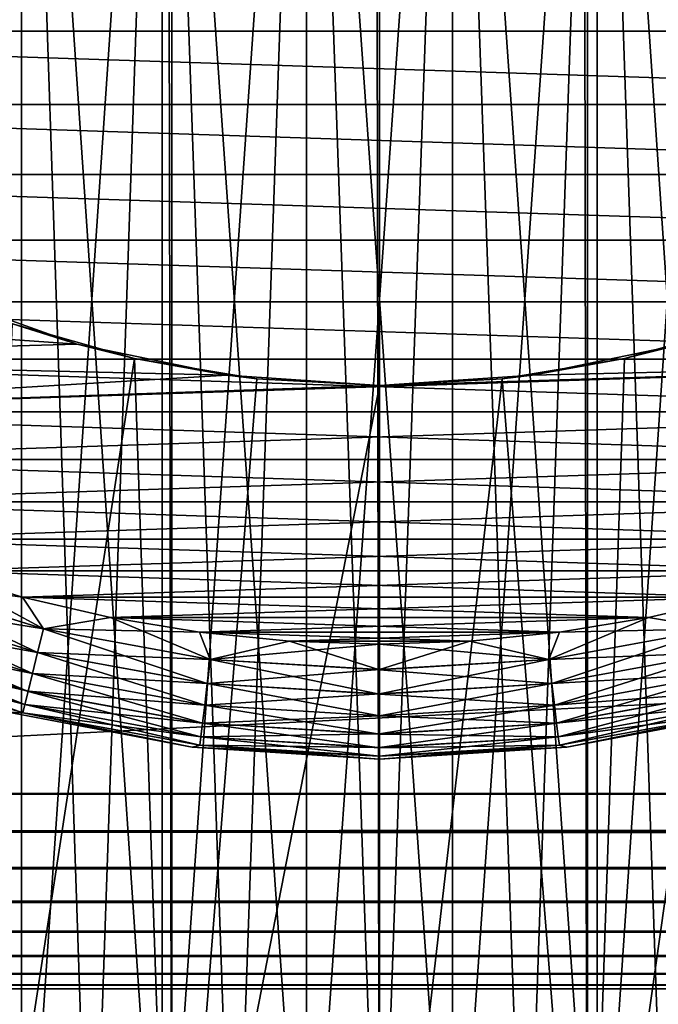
# Model space of a CAD drawing. Extents: x -265 to 265, y 0 to 1027.
# Tile 16 of 256: x -253.13 to -247.57, y 4.87 to 13.43. Entities that reach past the tile are written whole.
import ezdxf

# ---------------------------------------------------------------- set-up
doc = ezdxf.new("R2010")
doc.units = 0
doc.header["$LTSCALE"] = 65.185185
for name, color, linetype in [('186', 7, 'CONTINUOUS'), ('187', 7, 'CONTINUOUS'), ('188', 7, 'CONTINUOUS'), ('189', 7, 'CONTINUOUS'), ('190', 7, 'CONTINUOUS'), ('211', 7, 'CONTINUOUS'), ('212', 7, 'CONTINUOUS'), ('219', 7, 'CONTINUOUS'), ('220', 7, 'CONTINUOUS'), ('221', 7, 'CONTINUOUS'), ('222', 7, 'CONTINUOUS'), ('225', 7, 'CONTINUOUS'), ('226', 7, 'CONTINUOUS'), ('229', 7, 'CONTINUOUS'), ('230', 7, 'CONTINUOUS'), ('233', 7, 'CONTINUOUS'), ('234', 7, 'CONTINUOUS'), ('236', 7, 'CONTINUOUS'), ('237', 7, 'CONTINUOUS')]:
    doc.layers.add(name, color=color, linetype=linetype)

msp = doc.modelspace()

# ---------------------------------------------------------------- linework, layer by layer
at = {"layer": '186', "color": 7, "linetype": 'CONTINUOUS'}
for points in [[(-263, 33.3, 15), (263, 33.3, 15), (-263, 6.7, 15), (-263, 33.3, 15)], [(-263, 6.7, 15), (263, 33.3, 15), (263, 6.7, 15), (-263, 6.7, 15)]]:
    msp.add_3dface(points, dxfattribs=at)
at = {"layer": '187', "color": 7, "linetype": 'CONTINUOUS'}
for points in [[(-263, 6.7, 15), (263, 6.7, 15), (263, 6.3703, 15.0323), (-263, 6.7, 15)], [(-263, 6.3683, 15.0327), (-263, 6.7, 15), (263, 6.3703, 15.0323), (-263, 6.3683, 15.0327)], [(263, 6.051, 15.1288), (-263, 6.3683, 15.0327), (263, 6.3703, 15.0323), (263, 6.051, 15.1288)], [(-263, 6.0491, 15.1295), (-263, 6.3683, 15.0327), (263, 6.051, 15.1288), (-263, 6.0491, 15.1295)], [(263, 5.7566, 15.2858), (-263, 6.0491, 15.1295), (263, 6.051, 15.1288), (263, 5.7566, 15.2858)], [(-263, 5.755, 15.2869), (-263, 6.0491, 15.1295), (263, 5.7566, 15.2858), (-263, 5.755, 15.2869)], [(263, 5.4986, 15.4972), (-263, 5.755, 15.2869), (263, 5.7566, 15.2858), (263, 5.4986, 15.4972)], [(-263, 5.4972, 15.4986), (-263, 5.755, 15.2869), (263, 5.4986, 15.4972), (-263, 5.4972, 15.4986)], [(263, 5.2869, 15.755), (-263, 5.4972, 15.4986), (263, 5.4986, 15.4972), (263, 5.2869, 15.755)], [(-263, 5.2858, 15.7566), (-263, 5.4972, 15.4986), (263, 5.2869, 15.755), (-263, 5.2858, 15.7566)], [(263, 5.1295, 16.0491), (-263, 5.2858, 15.7566), (263, 5.2869, 15.755), (263, 5.1295, 16.0491)], [(-263, 5.1288, 16.051), (-263, 5.2858, 15.7566), (263, 5.1295, 16.0491), (-263, 5.1288, 16.051)], [(263, 5.0327, 16.3683), (-263, 5.1288, 16.051), (263, 5.1295, 16.0491), (263, 5.0327, 16.3683)], [(-263, 5.0323, 16.3703), (-263, 5.1288, 16.051), (263, 5.0327, 16.3683), (-263, 5.0323, 16.3703)], [(263, 5, 16.7), (-263, 5.0323, 16.3703), (263, 5.0327, 16.3683), (263, 5, 16.7)], [(-263, 5, 16.7), (-263, 5.0323, 16.3703), (263, 5, 16.7), (-263, 5, 16.7)]]:
    msp.add_3dface(points, dxfattribs=at)
at = {"layer": '188', "color": 7, "linetype": 'CONTINUOUS'}
for points in [[(-263, 5, 16.7), (263, 5, 16.7), (-263, 5, 23.3), (-263, 5, 16.7)], [(-263, 5, 23.3), (263, 5, 16.7), (263, 5, 23.3), (-263, 5, 23.3)]]:
    msp.add_3dface(points, dxfattribs=at)
at = {"layer": '189', "color": 7, "linetype": 'CONTINUOUS'}
for points in [[(-263, 6.7, 25), (-263, 6.3703, 24.9677), (263, 6.7, 25), (-263, 6.7, 25)], [(263, 6.7, 25), (-263, 6.3703, 24.9677), (263, 6.3683, 24.9673), (263, 6.7, 25)], [(-263, 6.3703, 24.9677), (-263, 6.051, 24.8712), (263, 6.3683, 24.9673), (-263, 6.3703, 24.9677)], [(263, 6.3683, 24.9673), (-263, 6.051, 24.8712), (263, 6.0491, 24.8705), (263, 6.3683, 24.9673)], [(-263, 6.051, 24.8712), (-263, 5.7566, 24.7142), (263, 6.0491, 24.8705), (-263, 6.051, 24.8712)], [(263, 6.0491, 24.8705), (-263, 5.7566, 24.7142), (263, 5.755, 24.7131), (263, 6.0491, 24.8705)], [(-263, 5.7566, 24.7142), (-263, 5.4986, 24.5028), (263, 5.755, 24.7131), (-263, 5.7566, 24.7142)], [(263, 5.755, 24.7131), (-263, 5.4986, 24.5028), (263, 5.4972, 24.5014), (263, 5.755, 24.7131)], [(-263, 5.4986, 24.5028), (-263, 5.2869, 24.245), (263, 5.4972, 24.5014), (-263, 5.4986, 24.5028)], [(263, 5.4972, 24.5014), (-263, 5.2869, 24.245), (263, 5.2858, 24.2434), (263, 5.4972, 24.5014)], [(-263, 5.2869, 24.245), (-263, 5.1295, 23.9509), (263, 5.2858, 24.2434), (-263, 5.2869, 24.245)], [(263, 5.2858, 24.2434), (-263, 5.1295, 23.9509), (263, 5.1288, 23.949), (263, 5.2858, 24.2434)], [(-263, 5.1295, 23.9509), (-263, 5.0327, 23.6317), (263, 5.1288, 23.949), (-263, 5.1295, 23.9509)], [(263, 5.1288, 23.949), (-263, 5.0327, 23.6317), (263, 5.0323, 23.6297), (263, 5.1288, 23.949)], [(-263, 5.0327, 23.6317), (-263, 5, 23.3), (263, 5.0323, 23.6297), (-263, 5.0327, 23.6317)], [(-263, 5, 23.3), (263, 5, 23.3), (263, 5.0323, 23.6297), (-263, 5, 23.3)]]:
    msp.add_3dface(points, dxfattribs=at)
at = {"layer": '190', "color": 7, "linetype": 'CONTINUOUS'}
for points in [[(-263, 6.7, 25), (263, 6.7, 25), (-263, 33.3, 25), (-263, 6.7, 25)], [(-263, 33.3, 25), (263, 6.7, 25), (263, 33.3, 25), (-263, 33.3, 25)]]:
    msp.add_3dface(points, dxfattribs=at)
at = {"layer": '211', "color": 7, "linetype": 'CONTINUOUS'}
for points in [[(-253.5897, 1, 14.5641), (-251.8081, 1, 14.8906), (-253.5897, 1019, 14.5641), (-253.5897, 1, 14.5641)], [(-253.5897, 1019, 14.5641), (-251.8081, 1, 14.8906), (-251.8081, 1019, 14.8906), (-253.5897, 1019, 14.5641)], [(-251.8081, 1, 14.8906), (-250, 1, 15), (-251.8081, 1019, 14.8906), (-251.8081, 1, 14.8906)], [(-251.8081, 1019, 14.8906), (-250, 1, 15), (-250, 1019, 15), (-251.8081, 1019, 14.8906)], [(-250, 1, 15), (-248.1919, 1, 14.8906), (-250, 1019, 15), (-250, 1, 15)], [(-250, 1019, 15), (-248.1919, 1, 14.8906), (-248.1919, 1019, 14.8906), (-250, 1019, 15)], [(-248.1919, 1, 14.8906), (-246.4103, 1, 14.5641), (-248.1919, 1019, 14.8906), (-248.1919, 1, 14.8906)], [(-248.1919, 1019, 14.8906), (-246.4103, 1, 14.5641), (-246.4103, 1019, 14.5641), (-248.1919, 1019, 14.8906)]]:
    msp.add_3dface(points, dxfattribs=at)
at = {"layer": '212', "color": 7, "linetype": 'CONTINUOUS'}
for points in [[(-252.1321, 10.486, -14.8477), (-253.5897, 1, -14.5641), (-253.1927, 10.7875, -14.6563), (-252.1321, 10.486, -14.8477)], [(-246.4103, 1, -14.5641), (-248.1919, 1, -14.8906), (-246.8073, 10.7875, -14.6563), (-246.4103, 1, -14.5641)], [(-246.8073, 10.7875, -14.6563), (-248.1919, 1, -14.8906), (-247.8679, 10.486, -14.8477), (-246.8073, 10.7875, -14.6563)], [(-251.8081, 1, -14.8906), (-253.5897, 1, -14.5641), (-252.1321, 10.486, -14.8477), (-251.8081, 1, -14.8906)], [(-251.0669, 10.3086, -14.962), (-251.8081, 1, -14.8906), (-252.1321, 10.486, -14.8477), (-251.0669, 10.3086, -14.962)], [(-247.8679, 10.486, -14.8477), (-248.1919, 1, -14.8906), (-248.9331, 10.3086, -14.962), (-247.8679, 10.486, -14.8477)], [(-250, 10.25, -15), (-251.8081, 1, -14.8906), (-251.0669, 10.3086, -14.962), (-250, 10.25, -15)], [(-248.1919, 1, -14.8906), (-250, 1, -15), (-248.9331, 10.3086, -14.962), (-248.1919, 1, -14.8906)], [(-250, 1, -15), (-250, 10.25, -15), (-248.9331, 10.3086, -14.962), (-250, 1, -15)], [(-250, 1, -15), (-251.8081, 1, -14.8906), (-250, 10.25, -15), (-250, 1, -15)]]:
    msp.add_3dface(points, dxfattribs=at)
at = {"layer": '219', "color": 7, "linetype": 'CONTINUOUS'}
for points in [[(-252.6305, 10.6116, -25), (-253.1927, 10.7875, -14.6563), (-253.8844, 11.0572, -25), (-252.6305, 10.6116, -25)], [(-252.1321, 10.486, -14.8477), (-253.1927, 10.7875, -14.6563), (-252.6305, 10.6116, -25), (-252.1321, 10.486, -14.8477)], [(-251.3276, 10.3408, -25), (-252.1321, 10.486, -14.8477), (-252.6305, 10.6116, -25), (-251.3276, 10.3408, -25)], [(-251.0669, 10.3086, -14.962), (-252.1321, 10.486, -14.8477), (-251.3276, 10.3408, -25), (-251.0669, 10.3086, -14.962)], [(-250, 10.25, -25), (-251.0669, 10.3086, -14.962), (-251.3276, 10.3408, -25), (-250, 10.25, -25)], [(-250, 10.25, -15), (-251.0669, 10.3086, -14.962), (-250, 10.25, -25), (-250, 10.25, -15)]]:
    msp.add_3dface(points, dxfattribs=at)
at = {"layer": '220', "color": 7, "linetype": 'CONTINUOUS'}
for points in [[(-246.8073, 10.7875, -14.6563), (-247.8679, 10.486, -14.8477), (-247.3695, 10.6116, -25), (-246.8073, 10.7875, -14.6563)], [(-247.3695, 10.6116, -25), (-247.8679, 10.486, -14.8477), (-248.6724, 10.3408, -25), (-247.3695, 10.6116, -25)], [(-247.8679, 10.486, -14.8477), (-248.9331, 10.3086, -14.962), (-248.6724, 10.3408, -25), (-247.8679, 10.486, -14.8477)], [(-248.9331, 10.3086, -14.962), (-250, 10.25, -15), (-248.6724, 10.3408, -25), (-248.9331, 10.3086, -14.962)], [(-250, 10.25, -15), (-250, 10.25, -25), (-248.6724, 10.3408, -25), (-250, 10.25, -15)]]:
    msp.add_3dface(points, dxfattribs=at)
at = {"layer": '221', "color": 7, "linetype": 'CONTINUOUS'}
for points in [[(-252.6305, 10.6116, -25), (-253.8844, 11.0572, -25), (-257.9121, 10.9779, -25), (-252.6305, 10.6116, -25)], [(-257.3051, 10.4797, -25), (-252.6305, 10.6116, -25), (-257.9121, 10.9779, -25), (-257.3051, 10.4797, -25)], [(-251.3276, 10.3408, -25), (-252.6305, 10.6116, -25), (-257.3051, 10.4797, -25), (-251.3276, 10.3408, -25)], [(-247.3695, 10.6116, -25), (-248.6724, 10.3408, -25), (-242.6949, 10.4797, -25), (-247.3695, 10.6116, -25)], [(-256.6668, 10.0223, -25), (-251.3276, 10.3408, -25), (-257.3051, 10.4797, -25), (-256.6668, 10.0223, -25)], [(-250, 10.25, -25), (-256.6668, 10.0223, -25), (-242.6949, 10.4797, -25), (-250, 10.25, -25)], [(-242.6949, 10.4797, -25), (-256.6668, 10.0223, -25), (-243.3332, 10.0223, -25), (-242.6949, 10.4797, -25)], [(-248.6724, 10.3408, -25), (-250, 10.25, -25), (-242.6949, 10.4797, -25), (-248.6724, 10.3408, -25)], [(-250, 10.25, -25), (-251.3276, 10.3408, -25), (-256.6668, 10.0223, -25), (-250, 10.25, -25)], [(-256.6668, 10.0223, -25), (-256, 9.6077, -25), (-243.3332, 10.0223, -25), (-256.6668, 10.0223, -25)], [(-243.3332, 10.0223, -25), (-256, 9.6077, -25), (-244, 9.6077, -25), (-243.3332, 10.0223, -25)], [(-256, 9.6077, -25), (-255.3074, 9.2375, -25), (-244, 9.6077, -25), (-256, 9.6077, -25)], [(-244, 9.6077, -25), (-255.3074, 9.2375, -25), (-244.6926, 9.2375, -25), (-244, 9.6077, -25)], [(-255.3074, 9.2375, -25), (-254.5922, 8.9134, -25), (-244.6926, 9.2375, -25), (-255.3074, 9.2375, -25)], [(-244.6926, 9.2375, -25), (-254.5922, 8.9134, -25), (-245.4078, 8.9134, -25), (-244.6926, 9.2375, -25)], [(-254.5922, 8.9134, -25), (-253.8572, 8.6368, -25), (-245.4078, 8.9134, -25), (-254.5922, 8.9134, -25)], [(-245.4078, 8.9134, -25), (-253.8572, 8.6368, -25), (-246.1428, 8.6368, -25), (-245.4078, 8.9134, -25)], [(-253.8572, 8.6368, -25), (-253.1058, 8.4089, -25), (-246.1428, 8.6368, -25), (-253.8572, 8.6368, -25)], [(-246.1428, 8.6368, -25), (-253.1058, 8.4089, -25), (-246.8942, 8.4089, -25), (-246.1428, 8.6368, -25)], [(-253.1058, 8.4089, -25), (-252.341, 8.2306, -25), (-246.8942, 8.4089, -25), (-253.1058, 8.4089, -25)], [(-246.8942, 8.4089, -25), (-252.341, 8.2306, -25), (-247.659, 8.2306, -25), (-246.8942, 8.4089, -25)], [(-252.341, 8.2306, -25), (-251.5663, 8.1027, -25), (-247.659, 8.2306, -25), (-252.341, 8.2306, -25)], [(-247.659, 8.2306, -25), (-251.5663, 8.1027, -25), (-248.4337, 8.1027, -25), (-247.659, 8.2306, -25)], [(-251.5663, 8.1027, -25), (-250.7848, 8.0257, -25), (-248.4337, 8.1027, -25), (-251.5663, 8.1027, -25)], [(-248.4337, 8.1027, -25), (-250.7848, 8.0257, -25), (-249.2152, 8.0257, -25), (-248.4337, 8.1027, -25)], [(-250.7848, 8.0257, -25), (-250, 8, -25), (-249.2152, 8.0257, -25), (-250.7848, 8.0257, -25)]]:
    msp.add_3dface(points, dxfattribs=at)
at = {"layer": '222', "color": 7, "linetype": 'CONTINUOUS'}
for points in [[(-259.9776, 13.3331, -75), (-260.3923, 14, -75), (-240.0224, 13.3331, -75), (-259.9776, 13.3331, -75)], [(-240.0224, 13.3331, -75), (-260.3923, 14, -75), (-239.6077, 14, -75), (-240.0224, 13.3331, -75)], [(-259.5202, 12.6948, -75), (-259.9776, 13.3331, -75), (-240.4798, 12.6948, -75), (-259.5202, 12.6948, -75)], [(-240.4798, 12.6948, -75), (-259.9776, 13.3331, -75), (-240.0224, 13.3331, -75), (-240.4798, 12.6948, -75)], [(-259.0221, 12.0878, -75), (-259.5202, 12.6948, -75), (-240.9779, 12.0878, -75), (-259.0221, 12.0878, -75)], [(-240.9779, 12.0878, -75), (-259.5202, 12.6948, -75), (-240.4798, 12.6948, -75), (-240.9779, 12.0878, -75)], [(-258.4853, 11.5147, -75), (-259.0221, 12.0878, -75), (-241.5147, 11.5147, -75), (-258.4853, 11.5147, -75)], [(-241.5147, 11.5147, -75), (-259.0221, 12.0878, -75), (-240.9779, 12.0878, -75), (-241.5147, 11.5147, -75)], [(-257.9121, 10.9779, -75), (-258.4853, 11.5147, -75), (-242.0879, 10.9779, -75), (-257.9121, 10.9779, -75)], [(-242.0879, 10.9779, -75), (-258.4853, 11.5147, -75), (-241.5147, 11.5147, -75), (-242.0879, 10.9779, -75)], [(-257.3051, 10.4797, -75), (-257.9121, 10.9779, -75), (-242.6949, 10.4797, -75), (-257.3051, 10.4797, -75)], [(-242.6949, 10.4797, -75), (-257.9121, 10.9779, -75), (-242.0879, 10.9779, -75), (-242.6949, 10.4797, -75)], [(-256.6668, 10.0223, -75), (-257.3051, 10.4797, -75), (-243.3332, 10.0223, -75), (-256.6668, 10.0223, -75)], [(-243.3332, 10.0223, -75), (-257.3051, 10.4797, -75), (-242.6949, 10.4797, -75), (-243.3332, 10.0223, -75)], [(-256, 9.6077, -75), (-256.6668, 10.0223, -75), (-244, 9.6077, -75), (-256, 9.6077, -75)], [(-244, 9.6077, -75), (-256.6668, 10.0223, -75), (-243.3332, 10.0223, -75), (-244, 9.6077, -75)], [(-255.3074, 9.2375, -75), (-256, 9.6077, -75), (-244.6926, 9.2375, -75), (-255.3074, 9.2375, -75)], [(-244.6926, 9.2375, -75), (-256, 9.6077, -75), (-244, 9.6077, -75), (-244.6926, 9.2375, -75)], [(-254.5922, 8.9134, -75), (-255.3074, 9.2375, -75), (-245.4078, 8.9134, -75), (-254.5922, 8.9134, -75)], [(-245.4078, 8.9134, -75), (-255.3074, 9.2375, -75), (-244.6926, 9.2375, -75), (-245.4078, 8.9134, -75)], [(-253.8572, 8.6368, -75), (-254.5922, 8.9134, -75), (-246.1428, 8.6368, -75), (-253.8572, 8.6368, -75)], [(-246.1428, 8.6368, -75), (-254.5922, 8.9134, -75), (-245.4078, 8.9134, -75), (-246.1428, 8.6368, -75)], [(-253.1058, 8.4089, -75), (-253.8572, 8.6368, -75), (-246.8942, 8.4089, -75), (-253.1058, 8.4089, -75)], [(-246.8942, 8.4089, -75), (-253.8572, 8.6368, -75), (-246.1428, 8.6368, -75), (-246.8942, 8.4089, -75)], [(-252.341, 8.2306, -75), (-253.1058, 8.4089, -75), (-247.659, 8.2306, -75), (-252.341, 8.2306, -75)], [(-247.659, 8.2306, -75), (-253.1058, 8.4089, -75), (-246.8942, 8.4089, -75), (-247.659, 8.2306, -75)], [(-251.5663, 8.1027, -75), (-252.341, 8.2306, -75), (-248.4337, 8.1027, -75), (-251.5663, 8.1027, -75)], [(-248.4337, 8.1027, -75), (-252.341, 8.2306, -75), (-247.659, 8.2306, -75), (-248.4337, 8.1027, -75)], [(-250.7848, 8.0257, -75), (-251.5663, 8.1027, -75), (-249.2152, 8.0257, -75), (-250.7848, 8.0257, -75)], [(-249.2152, 8.0257, -75), (-251.5663, 8.1027, -75), (-248.4337, 8.1027, -75), (-249.2152, 8.0257, -75)], [(-250, 8, -75), (-250.7848, 8.0257, -75), (-249.2152, 8.0257, -75), (-250, 8, -75)]]:
    msp.add_3dface(points, dxfattribs=at)
at = {"layer": '225', "color": 7, "linetype": 'CONTINUOUS'}
for points in [[(-253.233, 7.4084, -74), (-251.6293, 7.1025, -74), (-253.233, 7.4084, -26), (-253.233, 7.4084, -74)], [(-253.233, 7.4084, -26), (-251.6293, 7.1025, -74), (-251.6293, 7.1025, -26), (-253.233, 7.4084, -26)], [(-251.6293, 7.1025, -74), (-250, 7, -74), (-251.6293, 7.1025, -26), (-251.6293, 7.1025, -74)], [(-251.6293, 7.1025, -26), (-250, 7, -74), (-250, 7, -26), (-251.6293, 7.1025, -26)]]:
    msp.add_3dface(points, dxfattribs=at)
at = {"layer": '226', "color": 7, "linetype": 'CONTINUOUS'}
for points in [[(-248.3707, 7.1025, -74), (-246.767, 7.4084, -74), (-248.3707, 7.1025, -26), (-248.3707, 7.1025, -74)], [(-248.3707, 7.1025, -26), (-246.767, 7.4084, -74), (-246.767, 7.4084, -26), (-248.3707, 7.1025, -26)], [(-250, 7, -26), (-250, 7, -74), (-248.3707, 7.1025, -74), (-250, 7, -26)], [(-250, 7, -26), (-248.3707, 7.1025, -74), (-248.3707, 7.1025, -26), (-250, 7, -26)]]:
    msp.add_3dface(points, dxfattribs=at)
at = {"layer": '229', "color": 7, "linetype": 'CONTINUOUS'}
for points in [[(-254.3338, 8.5728, -74.9752), (-252.9248, 8.1337, -74.9752), (-254.4088, 8.3749, -74.9014), (-254.3338, 8.5728, -74.9752)], [(-253.8572, 8.6368, -75), (-253.1058, 8.4089, -75), (-254.3338, 8.5728, -74.9752), (-253.8572, 8.6368, -75)], [(-254.3338, 8.5728, -74.9752), (-253.1058, 8.4089, -75), (-252.9248, 8.1337, -74.9752), (-254.3338, 8.5728, -74.9752)], [(-253.1058, 8.4089, -75), (-252.341, 8.2306, -75), (-252.9248, 8.1337, -74.9752), (-253.1058, 8.4089, -75)], [(-254.4088, 8.3749, -74.9014), (-252.9754, 7.9282, -74.9014), (-254.4762, 8.1973, -74.7823), (-254.4088, 8.3749, -74.9014)], [(-254.4088, 8.3749, -74.9014), (-252.9248, 8.1337, -74.9752), (-252.9754, 7.9282, -74.9014), (-254.4088, 8.3749, -74.9014)], [(-252.341, 8.2306, -75), (-251.5663, 8.1027, -75), (-252.9248, 8.1337, -74.9752), (-252.341, 8.2306, -75)], [(-254.4762, 8.1973, -74.7823), (-253.0209, 7.7438, -74.7823), (-254.5324, 8.049, -74.6238), (-254.4762, 8.1973, -74.7823)], [(-254.4762, 8.1973, -74.7823), (-252.9754, 7.9282, -74.9014), (-253.0209, 7.7438, -74.7823), (-254.4762, 8.1973, -74.7823)], [(-252.9248, 8.1337, -74.9752), (-251.4731, 7.8677, -74.9752), (-252.9754, 7.9282, -74.9014), (-252.9248, 8.1337, -74.9752)], [(-252.9248, 8.1337, -74.9752), (-251.5663, 8.1027, -75), (-251.4731, 7.8677, -74.9752), (-252.9248, 8.1337, -74.9752)], [(-251.5663, 8.1027, -75), (-250.7848, 8.0257, -75), (-251.4731, 7.8677, -74.9752), (-251.5663, 8.1027, -75)], [(-254.5324, 8.049, -74.6238), (-253.0588, 7.5899, -74.6238), (-254.5747, 7.9375, -74.4341), (-254.5324, 8.049, -74.6238)], [(-254.5324, 8.049, -74.6238), (-253.0209, 7.7438, -74.7823), (-253.0588, 7.5899, -74.6238), (-254.5324, 8.049, -74.6238)], [(-250.7848, 8.0257, -75), (-250, 8, -75), (-251.4731, 7.8677, -74.9752), (-250.7848, 8.0257, -75)], [(-251.4731, 7.8677, -74.9752), (-250, 8, -75), (-250, 7.7786, -74.9752), (-251.4731, 7.8677, -74.9752)], [(-254.5747, 7.9375, -74.4341), (-253.0874, 7.474, -74.4341), (-254.601, 7.8682, -74.2225), (-254.5747, 7.9375, -74.4341)], [(-254.5747, 7.9375, -74.4341), (-253.0588, 7.5899, -74.6238), (-253.0874, 7.474, -74.4341), (-254.5747, 7.9375, -74.4341)], [(-252.9754, 7.9282, -74.9014), (-251.4986, 7.6576, -74.9014), (-253.0209, 7.7438, -74.7823), (-252.9754, 7.9282, -74.9014)], [(-252.9754, 7.9282, -74.9014), (-251.4731, 7.8677, -74.9752), (-251.4986, 7.6576, -74.9014), (-252.9754, 7.9282, -74.9014)], [(-253.233, 7.4084, -74), (-254.601, 7.8682, -74.2225), (-253.1051, 7.4021, -74.2225), (-253.233, 7.4084, -74)], [(-254.601, 7.8682, -74.2225), (-253.0874, 7.474, -74.4341), (-253.1051, 7.4021, -74.2225), (-254.601, 7.8682, -74.2225)], [(-251.4731, 7.8677, -74.9752), (-250, 7.7786, -74.9752), (-251.4986, 7.6576, -74.9014), (-251.4731, 7.8677, -74.9752)], [(-253.0209, 7.7438, -74.7823), (-251.5215, 7.4691, -74.7823), (-253.0588, 7.5899, -74.6238), (-253.0209, 7.7438, -74.7823)], [(-253.0209, 7.7438, -74.7823), (-251.4986, 7.6576, -74.9014), (-251.5215, 7.4691, -74.7823), (-253.0209, 7.7438, -74.7823)], [(-251.4986, 7.6576, -74.9014), (-250, 7.7786, -74.9752), (-250, 7.5669, -74.9014), (-251.4986, 7.6576, -74.9014)], [(-251.4986, 7.6576, -74.9014), (-250, 7.5669, -74.9014), (-251.5215, 7.4691, -74.7823), (-251.4986, 7.6576, -74.9014)], [(-253.0588, 7.5899, -74.6238), (-251.5406, 7.3116, -74.6238), (-253.0874, 7.474, -74.4341), (-253.0588, 7.5899, -74.6238)], [(-253.0588, 7.5899, -74.6238), (-251.5215, 7.4691, -74.7823), (-251.5406, 7.3116, -74.6238), (-253.0588, 7.5899, -74.6238)], [(-251.5215, 7.4691, -74.7823), (-250, 7.5669, -74.9014), (-250, 7.377, -74.7823), (-251.5215, 7.4691, -74.7823)], [(-253.0874, 7.474, -74.4341), (-251.555, 7.1932, -74.4341), (-253.1051, 7.4021, -74.2225), (-253.0874, 7.474, -74.4341)], [(-253.0874, 7.474, -74.4341), (-251.5406, 7.3116, -74.6238), (-251.555, 7.1932, -74.4341), (-253.0874, 7.474, -74.4341)], [(-251.5215, 7.4691, -74.7823), (-250, 7.377, -74.7823), (-251.5406, 7.3116, -74.6238), (-251.5215, 7.4691, -74.7823)], [(-251.6293, 7.1025, -74), (-253.233, 7.4084, -74), (-253.1051, 7.4021, -74.2225), (-251.6293, 7.1025, -74)], [(-251.6293, 7.1025, -74), (-253.1051, 7.4021, -74.2225), (-251.564, 7.1197, -74.2225), (-251.6293, 7.1025, -74)], [(-253.1051, 7.4021, -74.2225), (-251.555, 7.1932, -74.4341), (-251.564, 7.1197, -74.2225), (-253.1051, 7.4021, -74.2225)], [(-251.5406, 7.3116, -74.6238), (-250, 7.377, -74.7823), (-250, 7.2184, -74.6238), (-251.5406, 7.3116, -74.6238)], [(-251.5406, 7.3116, -74.6238), (-250, 7.2184, -74.6238), (-251.555, 7.1932, -74.4341), (-251.5406, 7.3116, -74.6238)], [(-251.555, 7.1932, -74.4341), (-250, 7.2184, -74.6238), (-250, 7.0991, -74.4341), (-251.555, 7.1932, -74.4341)], [(-251.6293, 7.1025, -74), (-251.564, 7.1197, -74.2225), (-250, 7.0251, -74.2225), (-251.6293, 7.1025, -74)], [(-251.555, 7.1932, -74.4341), (-250, 7.0991, -74.4341), (-251.564, 7.1197, -74.2225), (-251.555, 7.1932, -74.4341)], [(-251.564, 7.1197, -74.2225), (-250, 7.0991, -74.4341), (-250, 7.0251, -74.2225), (-251.564, 7.1197, -74.2225)], [(-250, 7, -74), (-251.6293, 7.1025, -74), (-250, 7.0251, -74.2225), (-250, 7, -74)]]:
    msp.add_3dface(points, dxfattribs=at)
at = {"layer": '230', "color": 7, "linetype": 'CONTINUOUS'}
for points in [[(-247.659, 8.2306, -75), (-246.8942, 8.4089, -75), (-247.0752, 8.1337, -74.9752), (-247.659, 8.2306, -75)], [(-248.4337, 8.1027, -75), (-247.659, 8.2306, -75), (-248.5269, 7.8677, -74.9752), (-248.4337, 8.1027, -75)], [(-248.5269, 7.8677, -74.9752), (-247.659, 8.2306, -75), (-247.0752, 8.1337, -74.9752), (-248.5269, 7.8677, -74.9752)], [(-249.2152, 8.0257, -75), (-248.4337, 8.1027, -75), (-248.5269, 7.8677, -74.9752), (-249.2152, 8.0257, -75)], [(-248.5269, 7.8677, -74.9752), (-247.0752, 8.1337, -74.9752), (-248.5014, 7.6576, -74.9014), (-248.5269, 7.8677, -74.9752)], [(-248.5014, 7.6576, -74.9014), (-247.0752, 8.1337, -74.9752), (-247.0246, 7.9282, -74.9014), (-248.5014, 7.6576, -74.9014)], [(-250, 8, -75), (-249.2152, 8.0257, -75), (-250, 7.7786, -74.9752), (-250, 8, -75)], [(-250, 7.7786, -74.9752), (-249.2152, 8.0257, -75), (-248.5269, 7.8677, -74.9752), (-250, 7.7786, -74.9752)], [(-248.5014, 7.6576, -74.9014), (-247.0246, 7.9282, -74.9014), (-248.4785, 7.4691, -74.7823), (-248.5014, 7.6576, -74.9014)], [(-248.4785, 7.4691, -74.7823), (-247.0246, 7.9282, -74.9014), (-246.9791, 7.7438, -74.7823), (-248.4785, 7.4691, -74.7823)], [(-250, 7.5669, -74.9014), (-250, 7.7786, -74.9752), (-248.5269, 7.8677, -74.9752), (-250, 7.5669, -74.9014)], [(-250, 7.5669, -74.9014), (-248.5269, 7.8677, -74.9752), (-248.5014, 7.6576, -74.9014), (-250, 7.5669, -74.9014)], [(-248.4785, 7.4691, -74.7823), (-246.9791, 7.7438, -74.7823), (-248.4594, 7.3116, -74.6238), (-248.4785, 7.4691, -74.7823)], [(-248.4594, 7.3116, -74.6238), (-246.9791, 7.7438, -74.7823), (-246.9412, 7.5899, -74.6238), (-248.4594, 7.3116, -74.6238)], [(-250, 7.377, -74.7823), (-250, 7.5669, -74.9014), (-248.5014, 7.6576, -74.9014), (-250, 7.377, -74.7823)], [(-250, 7.377, -74.7823), (-248.5014, 7.6576, -74.9014), (-248.4785, 7.4691, -74.7823), (-250, 7.377, -74.7823)], [(-248.4594, 7.3116, -74.6238), (-246.9412, 7.5899, -74.6238), (-248.445, 7.1932, -74.4341), (-248.4594, 7.3116, -74.6238)], [(-248.445, 7.1932, -74.4341), (-246.9412, 7.5899, -74.6238), (-246.9126, 7.474, -74.4341), (-248.445, 7.1932, -74.4341)], [(-250, 7.2184, -74.6238), (-250, 7.377, -74.7823), (-248.4785, 7.4691, -74.7823), (-250, 7.2184, -74.6238)], [(-250, 7.2184, -74.6238), (-248.4785, 7.4691, -74.7823), (-248.4594, 7.3116, -74.6238), (-250, 7.2184, -74.6238)], [(-248.445, 7.1932, -74.4341), (-246.9126, 7.474, -74.4341), (-248.436, 7.1197, -74.2225), (-248.445, 7.1932, -74.4341)], [(-248.436, 7.1197, -74.2225), (-246.9126, 7.474, -74.4341), (-246.8949, 7.4021, -74.2225), (-248.436, 7.1197, -74.2225)], [(-248.3707, 7.1025, -74), (-248.436, 7.1197, -74.2225), (-246.8949, 7.4021, -74.2225), (-248.3707, 7.1025, -74)], [(-246.767, 7.4084, -74), (-248.3707, 7.1025, -74), (-246.8949, 7.4021, -74.2225), (-246.767, 7.4084, -74)], [(-250, 7.0991, -74.4341), (-250, 7.2184, -74.6238), (-248.4594, 7.3116, -74.6238), (-250, 7.0991, -74.4341)], [(-250, 7.0991, -74.4341), (-248.4594, 7.3116, -74.6238), (-248.445, 7.1932, -74.4341), (-250, 7.0991, -74.4341)], [(-250, 7.0251, -74.2225), (-250, 7.0991, -74.4341), (-248.445, 7.1932, -74.4341), (-250, 7.0251, -74.2225)], [(-250, 7.0251, -74.2225), (-248.445, 7.1932, -74.4341), (-248.436, 7.1197, -74.2225), (-250, 7.0251, -74.2225)], [(-248.3707, 7.1025, -74), (-250, 7, -74), (-248.436, 7.1197, -74.2225), (-248.3707, 7.1025, -74)], [(-250, 7, -74), (-250, 7.0251, -74.2225), (-248.436, 7.1197, -74.2225), (-250, 7, -74)]]:
    msp.add_3dface(points, dxfattribs=at)
at = {"layer": '233', "color": 7, "linetype": 'CONTINUOUS'}
for points in [[(-252.9757, 7.9272, -25.0991), (-254.3342, 8.5717, -25.0251), (-254.4092, 8.3739, -25.0991), (-252.9757, 7.9272, -25.0991)], [(-252.925, 8.1326, -25.0251), (-253.8572, 8.6368, -25), (-254.3342, 8.5717, -25.0251), (-252.925, 8.1326, -25.0251)], [(-252.925, 8.1326, -25.0251), (-254.3342, 8.5717, -25.0251), (-252.9757, 7.9272, -25.0991), (-252.925, 8.1326, -25.0251)], [(-253.1058, 8.4089, -25), (-253.8572, 8.6368, -25), (-252.925, 8.1326, -25.0251), (-253.1058, 8.4089, -25)], [(-252.341, 8.2306, -25), (-253.1058, 8.4089, -25), (-252.925, 8.1326, -25.0251), (-252.341, 8.2306, -25)], [(-253.0211, 7.743, -25.2184), (-254.4092, 8.3739, -25.0991), (-254.4765, 8.1965, -25.2184), (-253.0211, 7.743, -25.2184)], [(-252.9757, 7.9272, -25.0991), (-254.4092, 8.3739, -25.0991), (-253.0211, 7.743, -25.2184), (-252.9757, 7.9272, -25.0991)], [(-251.4733, 7.8666, -25.0251), (-252.341, 8.2306, -25), (-252.925, 8.1326, -25.0251), (-251.4733, 7.8666, -25.0251)], [(-251.5663, 8.1027, -25), (-252.341, 8.2306, -25), (-251.4733, 7.8666, -25.0251), (-251.5663, 8.1027, -25)], [(-253.059, 7.5892, -25.377), (-254.4765, 8.1965, -25.2184), (-254.5326, 8.0484, -25.377), (-253.059, 7.5892, -25.377)], [(-253.0211, 7.743, -25.2184), (-254.4765, 8.1965, -25.2184), (-253.059, 7.5892, -25.377), (-253.0211, 7.743, -25.2184)], [(-251.4988, 7.6566, -25.0991), (-252.925, 8.1326, -25.0251), (-252.9757, 7.9272, -25.0991), (-251.4988, 7.6566, -25.0991)], [(-251.4733, 7.8666, -25.0251), (-252.925, 8.1326, -25.0251), (-251.4988, 7.6566, -25.0991), (-251.4733, 7.8666, -25.0251)], [(-250.7848, 8.0257, -25), (-251.5663, 8.1027, -25), (-251.4733, 7.8666, -25.0251), (-250.7848, 8.0257, -25)], [(-253.0875, 7.4735, -25.5669), (-254.5326, 8.0484, -25.377), (-254.5749, 7.937, -25.5669), (-253.0875, 7.4735, -25.5669)], [(-253.059, 7.5892, -25.377), (-254.5326, 8.0484, -25.377), (-253.0875, 7.4735, -25.5669), (-253.059, 7.5892, -25.377)], [(-250, 7.7775, -25.0251), (-250.7848, 8.0257, -25), (-251.4733, 7.8666, -25.0251), (-250, 7.7775, -25.0251)], [(-250, 8, -25), (-250.7848, 8.0257, -25), (-250, 7.7775, -25.0251), (-250, 8, -25)], [(-253.1052, 7.4019, -25.7786), (-254.5749, 7.937, -25.5669), (-254.6011, 7.868, -25.7786), (-253.1052, 7.4019, -25.7786)], [(-253.0875, 7.4735, -25.5669), (-254.5749, 7.937, -25.5669), (-253.1052, 7.4019, -25.7786), (-253.0875, 7.4735, -25.5669)], [(-251.5216, 7.4682, -25.2184), (-252.9757, 7.9272, -25.0991), (-253.0211, 7.743, -25.2184), (-251.5216, 7.4682, -25.2184)], [(-251.4988, 7.6566, -25.0991), (-252.9757, 7.9272, -25.0991), (-251.5216, 7.4682, -25.2184), (-251.4988, 7.6566, -25.0991)], [(-253.233, 7.4084, -26), (-253.1052, 7.4019, -25.7786), (-254.6011, 7.868, -25.7786), (-253.233, 7.4084, -26)], [(-250, 7.5659, -25.0991), (-251.4733, 7.8666, -25.0251), (-251.4988, 7.6566, -25.0991), (-250, 7.5659, -25.0991)], [(-250, 7.7775, -25.0251), (-251.4733, 7.8666, -25.0251), (-250, 7.5659, -25.0991), (-250, 7.7775, -25.0251)], [(-251.5407, 7.3109, -25.377), (-253.0211, 7.743, -25.2184), (-253.059, 7.5892, -25.377), (-251.5407, 7.3109, -25.377)], [(-251.5216, 7.4682, -25.2184), (-253.0211, 7.743, -25.2184), (-251.5407, 7.3109, -25.377), (-251.5216, 7.4682, -25.2184)], [(-250, 7.3762, -25.2184), (-251.4988, 7.6566, -25.0991), (-251.5216, 7.4682, -25.2184), (-250, 7.3762, -25.2184)], [(-250, 7.5659, -25.0991), (-251.4988, 7.6566, -25.0991), (-250, 7.3762, -25.2184), (-250, 7.5659, -25.0991)], [(-251.5551, 7.1927, -25.5669), (-253.059, 7.5892, -25.377), (-253.0875, 7.4735, -25.5669), (-251.5551, 7.1927, -25.5669)], [(-251.5407, 7.3109, -25.377), (-253.059, 7.5892, -25.377), (-251.5551, 7.1927, -25.5669), (-251.5407, 7.3109, -25.377)], [(-251.564, 7.1194, -25.7786), (-253.0875, 7.4735, -25.5669), (-253.1052, 7.4019, -25.7786), (-251.564, 7.1194, -25.7786)], [(-251.5551, 7.1927, -25.5669), (-253.0875, 7.4735, -25.5669), (-251.564, 7.1194, -25.7786), (-251.5551, 7.1927, -25.5669)], [(-250, 7.2177, -25.377), (-251.5216, 7.4682, -25.2184), (-251.5407, 7.3109, -25.377), (-250, 7.2177, -25.377)], [(-250, 7.3762, -25.2184), (-251.5216, 7.4682, -25.2184), (-250, 7.2177, -25.377), (-250, 7.3762, -25.2184)], [(-253.233, 7.4084, -26), (-251.6293, 7.1025, -26), (-253.1052, 7.4019, -25.7786), (-253.233, 7.4084, -26)], [(-251.6293, 7.1025, -26), (-251.564, 7.1194, -25.7786), (-253.1052, 7.4019, -25.7786), (-251.6293, 7.1025, -26)], [(-250, 7.0986, -25.5669), (-251.5407, 7.3109, -25.377), (-251.5551, 7.1927, -25.5669), (-250, 7.0986, -25.5669)], [(-250, 7.2177, -25.377), (-251.5407, 7.3109, -25.377), (-250, 7.0986, -25.5669), (-250, 7.2177, -25.377)], [(-251.6293, 7.1025, -26), (-250, 7, -26), (-251.564, 7.1194, -25.7786), (-251.6293, 7.1025, -26)], [(-250, 7.0248, -25.7786), (-251.5551, 7.1927, -25.5669), (-251.564, 7.1194, -25.7786), (-250, 7.0248, -25.7786)], [(-250, 7, -26), (-250, 7.0248, -25.7786), (-251.564, 7.1194, -25.7786), (-250, 7, -26)], [(-250, 7.0986, -25.5669), (-251.5551, 7.1927, -25.5669), (-250, 7.0248, -25.7786), (-250, 7.0986, -25.5669)]]:
    msp.add_3dface(points, dxfattribs=at)
at = {"layer": '234', "color": 7, "linetype": 'CONTINUOUS'}
for points in [[(-246.8942, 8.4089, -25), (-247.659, 8.2306, -25), (-247.075, 8.1326, -25.0251), (-246.8942, 8.4089, -25)], [(-247.659, 8.2306, -25), (-248.4337, 8.1027, -25), (-247.075, 8.1326, -25.0251), (-247.659, 8.2306, -25)], [(-248.4337, 8.1027, -25), (-249.2152, 8.0257, -25), (-248.5267, 7.8666, -25.0251), (-248.4337, 8.1027, -25)], [(-247.075, 8.1326, -25.0251), (-248.4337, 8.1027, -25), (-248.5267, 7.8666, -25.0251), (-247.075, 8.1326, -25.0251)], [(-247.075, 8.1326, -25.0251), (-248.5267, 7.8666, -25.0251), (-247.0243, 7.9272, -25.0991), (-247.075, 8.1326, -25.0251)], [(-249.2152, 8.0257, -25), (-250, 8, -25), (-248.5267, 7.8666, -25.0251), (-249.2152, 8.0257, -25)], [(-250, 8, -25), (-250, 7.7775, -25.0251), (-248.5267, 7.8666, -25.0251), (-250, 8, -25)], [(-247.0243, 7.9272, -25.0991), (-248.5267, 7.8666, -25.0251), (-248.5012, 7.6566, -25.0991), (-247.0243, 7.9272, -25.0991)], [(-247.0243, 7.9272, -25.0991), (-248.5012, 7.6566, -25.0991), (-246.9789, 7.743, -25.2184), (-247.0243, 7.9272, -25.0991)], [(-248.5267, 7.8666, -25.0251), (-250, 7.7775, -25.0251), (-248.5012, 7.6566, -25.0991), (-248.5267, 7.8666, -25.0251)], [(-250, 7.7775, -25.0251), (-250, 7.5659, -25.0991), (-248.5012, 7.6566, -25.0991), (-250, 7.7775, -25.0251)], [(-246.9789, 7.743, -25.2184), (-248.5012, 7.6566, -25.0991), (-248.4784, 7.4682, -25.2184), (-246.9789, 7.743, -25.2184)], [(-246.9789, 7.743, -25.2184), (-248.4784, 7.4682, -25.2184), (-246.941, 7.5892, -25.377), (-246.9789, 7.743, -25.2184)], [(-248.5012, 7.6566, -25.0991), (-250, 7.5659, -25.0991), (-248.4784, 7.4682, -25.2184), (-248.5012, 7.6566, -25.0991)], [(-250, 7.5659, -25.0991), (-250, 7.3762, -25.2184), (-248.4784, 7.4682, -25.2184), (-250, 7.5659, -25.0991)], [(-246.941, 7.5892, -25.377), (-248.4784, 7.4682, -25.2184), (-248.4593, 7.3109, -25.377), (-246.941, 7.5892, -25.377)], [(-246.941, 7.5892, -25.377), (-248.4593, 7.3109, -25.377), (-246.9125, 7.4735, -25.5669), (-246.941, 7.5892, -25.377)], [(-248.4784, 7.4682, -25.2184), (-250, 7.3762, -25.2184), (-248.4593, 7.3109, -25.377), (-248.4784, 7.4682, -25.2184)], [(-246.9125, 7.4735, -25.5669), (-248.4593, 7.3109, -25.377), (-248.4449, 7.1927, -25.5669), (-246.9125, 7.4735, -25.5669)], [(-246.9125, 7.4735, -25.5669), (-248.4449, 7.1927, -25.5669), (-246.8948, 7.4019, -25.7786), (-246.9125, 7.4735, -25.5669)], [(-250, 7.3762, -25.2184), (-250, 7.2177, -25.377), (-248.4593, 7.3109, -25.377), (-250, 7.3762, -25.2184)], [(-246.8948, 7.4019, -25.7786), (-248.4449, 7.1927, -25.5669), (-248.436, 7.1194, -25.7786), (-246.8948, 7.4019, -25.7786)], [(-248.3707, 7.1025, -26), (-246.8948, 7.4019, -25.7786), (-248.436, 7.1194, -25.7786), (-248.3707, 7.1025, -26)], [(-248.3707, 7.1025, -26), (-246.767, 7.4084, -26), (-246.8948, 7.4019, -25.7786), (-248.3707, 7.1025, -26)], [(-248.4593, 7.3109, -25.377), (-250, 7.2177, -25.377), (-248.4449, 7.1927, -25.5669), (-248.4593, 7.3109, -25.377)], [(-250, 7.2177, -25.377), (-250, 7.0986, -25.5669), (-248.4449, 7.1927, -25.5669), (-250, 7.2177, -25.377)], [(-248.4449, 7.1927, -25.5669), (-250, 7.0986, -25.5669), (-248.436, 7.1194, -25.7786), (-248.4449, 7.1927, -25.5669)], [(-250, 7.0248, -25.7786), (-248.3707, 7.1025, -26), (-248.436, 7.1194, -25.7786), (-250, 7.0248, -25.7786)], [(-250, 7.0986, -25.5669), (-250, 7.0248, -25.7786), (-248.436, 7.1194, -25.7786), (-250, 7.0986, -25.5669)], [(-250, 7, -26), (-248.3707, 7.1025, -26), (-250, 7.0248, -25.7786), (-250, 7, -26)]]:
    msp.add_3dface(points, dxfattribs=at)
at = {"layer": '236', "color": 7, "linetype": 'CONTINUOUS'}
for points in [[(-254.2786, 20, 8.2573), (-253.1144, 20, 8.763), (-254.2786, 2, 8.2573), (-254.2786, 20, 8.2573)], [(-254.2786, 2, 8.2573), (-253.1144, 20, 8.763), (-253.7051, 2, 8.5301), (-254.2786, 2, 8.2573)], [(-253.7051, 2, 8.5301), (-253.1144, 20, 8.763), (-253.1144, 2, 8.763), (-253.7051, 2, 8.5301)], [(-253.1144, 20, 8.763), (-251.8921, 20, 9.1055), (-253.1144, 2, 8.763), (-253.1144, 20, 8.763)], [(-253.1144, 2, 8.763), (-251.8921, 20, 9.1055), (-252.5091, 2, 8.9551), (-253.1144, 2, 8.763)], [(-252.5091, 2, 8.9551), (-251.8921, 20, 9.1055), (-251.8921, 2, 9.1055), (-252.5091, 2, 8.9551)], [(-251.8921, 20, 9.1055), (-250.6347, 20, 9.2783), (-251.8921, 2, 9.1055), (-251.8921, 20, 9.1055)], [(-251.8921, 2, 9.1055), (-250.6347, 20, 9.2783), (-251.2663, 2, 9.2134), (-251.8921, 2, 9.1055)], [(-251.2663, 2, 9.2134), (-250.6347, 20, 9.2783), (-250.6347, 2, 9.2783), (-251.2663, 2, 9.2134)], [(-250.6347, 20, 9.2783), (-249.3653, 20, 9.2783), (-250.6347, 2, 9.2783), (-250.6347, 20, 9.2783)], [(-250.6347, 2, 9.2783), (-249.3653, 20, 9.2783), (-250, 2, 9.3), (-250.6347, 2, 9.2783)], [(-250, 2, 9.3), (-249.3653, 20, 9.2783), (-249.3653, 2, 9.2783), (-250, 2, 9.3)], [(-249.3653, 20, 9.2783), (-248.1079, 20, 9.1055), (-249.3653, 2, 9.2783), (-249.3653, 20, 9.2783)], [(-249.3653, 2, 9.2783), (-248.1079, 20, 9.1055), (-248.7337, 2, 9.2134), (-249.3653, 2, 9.2783)], [(-248.7337, 2, 9.2134), (-248.1079, 20, 9.1055), (-248.1079, 2, 9.1055), (-248.7337, 2, 9.2134)], [(-248.1079, 20, 9.1055), (-246.8856, 20, 8.763), (-248.1079, 2, 9.1055), (-248.1079, 20, 9.1055)], [(-248.1079, 2, 9.1055), (-246.8856, 20, 8.763), (-247.4909, 2, 8.9551), (-248.1079, 2, 9.1055)]]:
    msp.add_3dface(points, dxfattribs=at)
at = {"layer": '237', "color": 7, "linetype": 'CONTINUOUS'}
for points in [[(-253.1144, 20, -8.763), (-254.2786, 20, -8.2573), (-253.1144, 2, -8.763), (-253.1144, 20, -8.763)], [(-253.1144, 2, -8.763), (-254.2786, 20, -8.2573), (-253.7051, 2, -8.5301), (-253.1144, 2, -8.763)], [(-251.8921, 20, -9.1055), (-253.1144, 20, -8.763), (-251.8921, 2, -9.1055), (-251.8921, 20, -9.1055)], [(-251.8921, 2, -9.1055), (-253.1144, 20, -8.763), (-252.5091, 2, -8.9551), (-251.8921, 2, -9.1055)], [(-252.5091, 2, -8.9551), (-253.1144, 20, -8.763), (-253.1144, 2, -8.763), (-252.5091, 2, -8.9551)], [(-250.6347, 20, -9.2783), (-251.8921, 20, -9.1055), (-250.6347, 2, -9.2783), (-250.6347, 20, -9.2783)], [(-250.6347, 2, -9.2783), (-251.8921, 20, -9.1055), (-251.2663, 2, -9.2134), (-250.6347, 2, -9.2783)], [(-251.2663, 2, -9.2134), (-251.8921, 20, -9.1055), (-251.8921, 2, -9.1055), (-251.2663, 2, -9.2134)], [(-249.3653, 20, -9.2783), (-250.6347, 20, -9.2783), (-249.3653, 2, -9.2783), (-249.3653, 20, -9.2783)], [(-249.3653, 2, -9.2783), (-250.6347, 20, -9.2783), (-250, 2, -9.3), (-249.3653, 2, -9.2783)], [(-250, 2, -9.3), (-250.6347, 20, -9.2783), (-250.6347, 2, -9.2783), (-250, 2, -9.3)], [(-248.1079, 20, -9.1055), (-249.3653, 20, -9.2783), (-248.1079, 2, -9.1055), (-248.1079, 20, -9.1055)], [(-248.1079, 2, -9.1055), (-249.3653, 20, -9.2783), (-248.7337, 2, -9.2134), (-248.1079, 2, -9.1055)], [(-248.7337, 2, -9.2134), (-249.3653, 20, -9.2783), (-249.3653, 2, -9.2783), (-248.7337, 2, -9.2134)], [(-246.8856, 20, -8.763), (-248.1079, 20, -9.1055), (-246.8856, 2, -8.763), (-246.8856, 20, -8.763)], [(-246.8856, 2, -8.763), (-248.1079, 20, -9.1055), (-247.4909, 2, -8.9551), (-246.8856, 2, -8.763)], [(-247.4909, 2, -8.9551), (-248.1079, 20, -9.1055), (-248.1079, 2, -9.1055), (-247.4909, 2, -8.9551)]]:
    msp.add_3dface(points, dxfattribs=at)

doc.saveas('drawing.dxf')
